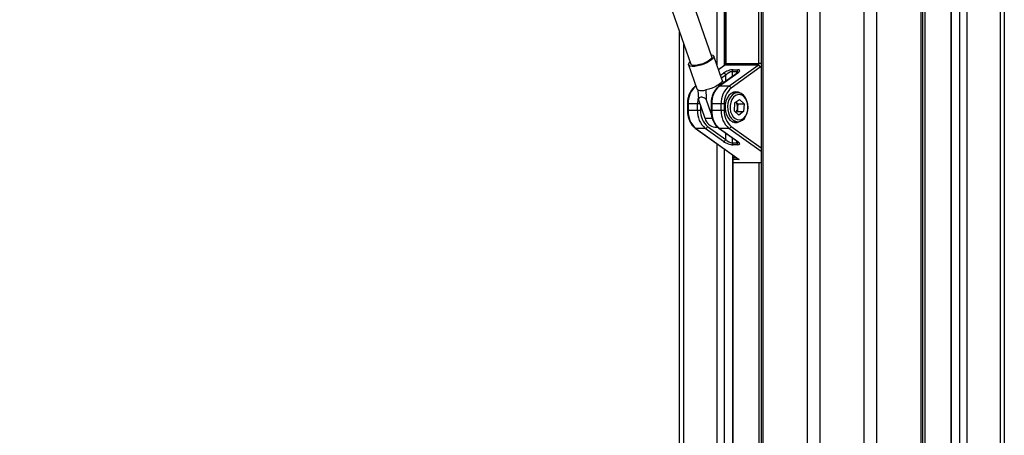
# Model space of a CAD drawing. Header units: millimetres. Extents: x 10 to 10348, y 8 to 8288.
# Tile 127 of 129: x 9510 to 9953, y 3324 to 3510. Entities that reach past the tile are written whole.
import ezdxf

# ---------------------------------------------------------------- set-up
doc = ezdxf.new("R2010")
doc.units = ezdxf.units.MM

msp = doc.modelspace()

# ---------------------------------------------------------------- linework, layer by layer
at = {"color": 8, "linetype": 'Continuous', "lineweight": 25}
for p, q in [((9864.16, 977.9), (9864.16, 3851.9)), ((9869.7, 3851.9), (9869.7, 977.9)), ((9889.67, 977.9), (9889.67, 3851.9)), ((9895.21, 3851.9), (9895.21, 977.9)), ((9915.26, 977.9), (9915.26, 3851.9)), ((9916.9, 3851.9), (9916.9, 3224.78)), ((9928.74, 3851.9), (9928.74, 1266.28)), ((9932.63, 1262.81), (9932.63, 3851.9)), ((9935.72, 3851.9), (9935.72, 977.9)), ((9950.96, 977.9), (9950.96, 3851.9)), ((9823.65, 3489.38), (9823.65, 3761.9)), ((9826.74, 3761.9), (9826.74, 3489.57)), ((9827.5, 3761.9), (9827.5, 3490.62)), ((9842.35, 3490.62), (9842.35, 3761.9)), ((9844.11, 3761.9), (9844.11, 3176.43)), ((9808.41, 3499.81), (9808.41, 3176.43)), ((9827.11, 3489.73), (9824.24, 3487.68)), ((9827.5, 3490.62), (9827.21, 3490.62)), ((9830.33, 3486.87), (9830.33, 3484.57)), ((9832.45, 3486.08), (9832.45, 3486.87)), ((9843.42, 3490.62), (9842.35, 3490.62)), ((9825.08, 3485.26), (9826.47, 3486.25)), ((9827.5, 3485.35), (9825.53, 3483.95)), ((9827.5, 3482.55), (9827.5, 3485.35)), ((9814.06, 3480.42), (9814.03, 3480.39)), ((9814.07, 3480.39), (9814.03, 3480.39)), ((9810.24, 3472.36), (9810.53, 3472.36)), ((9810.24, 3469.44), (9810.53, 3469.44)), ((9815.93, 3472.36), (9814.77, 3472.36)), ((9816.19, 3471.61), (9816.19, 3469.44)), ((9821.14, 3472.36), (9820.84, 3472.36)), ((9821.14, 3469.44), (9820.84, 3469.44)), ((9821.41, 3465.88), (9818.17, 3465.88)), ((9843.42, 3451.03), (9828.88, 3461.4)), ((9829.9, 3462.3), (9843.42, 3452.65)), ((9827.5, 3456.44), (9827.5, 3459.25)), ((9830.33, 3457.23), (9830.33, 3454.93)), ((9832.45, 3454.93), (9832.45, 3455.72)), ((9823.65, 3176.43), (9823.65, 3454.43)), ((9826.74, 3452.23), (9826.74, 3176.43)), ((9830.63, 3176.43), (9830.63, 3449.45)), ((9830.84, 3448.37), (9832.14, 3448.37)), ((9833.55, 3447.48), (9830.84, 3447.48)), ((9830.84, 3446.01), (9843.42, 3446.01)), ((9842.47, 3224.78), (9842.47, 3445.9))]:
    msp.add_line(p, q, dxfattribs=at)
at = {"color": 7, "linetype": 'Continuous', "lineweight": 25}
for p, q in [((9915.95, 977.9), (9915.95, 3851.9)), ((9928.53, 3851.9), (9928.53, 1266.39)), ((9952.63, 3851.9), (9952.63, 977.9)), ((9827.21, 3761.9), (9827.21, 3490.62)), ((9843.42, 3761.9), (9843.42, 3176.43)), ((9821.15, 3493.49), (9786.54, 3593.2)), ((9777.13, 3589.93), (9811.74, 3490.22)), ((9806.74, 3176.43), (9806.74, 3504.63)), ((9825.85, 3483.05), (9822.11, 3493.82)), ((9810.77, 3489.89), (9814.51, 3479.12)), ((9826.85, 3489.65), (9824.21, 3487.77)), ((9841.96, 3489.73), (9827.11, 3489.73)), ((9827.5, 3490.62), (9842.35, 3490.62)), ((9828.88, 3480.39), (9841.96, 3489.73)), ((9842.99, 3488.84), (9829.9, 3479.5)), ((9832.45, 3486.87), (9830.33, 3486.87)), ((9830.72, 3487.76), (9832.84, 3487.76)), ((9832.58, 3486.17), (9824.37, 3480.32)), ((9832.84, 3486.25), (9824.63, 3480.39)), ((9814.03, 3480.5), (9813.76, 3480.32)), ((9828.88, 3480.39), (9824.63, 3480.39)), ((9818.17, 3465.88), (9815.2, 3474.46)), ((9820.94, 3468.1), (9818.73, 3474.46)), ((9832.87, 3477.4), (9830.39, 3477.4)), ((9831.36, 3472.84), (9833.59, 3474.41)), ((9832.84, 3472.47), (9831.98, 3473.27)), ((9835.67, 3472.47), (9833.59, 3474.41)), ((9810.24, 3472.36), (9810.24, 3469.44)), ((9814.77, 3472.36), (9810.53, 3472.36)), ((9810.53, 3472.36), (9810.53, 3469.44)), ((9814.77, 3469.44), (9810.53, 3469.44)), ((9814.77, 3469.44), (9814.77, 3472.36)), ((9816.19, 3469.44), (9814.77, 3469.44)), ((9820.84, 3472.36), (9820.84, 3469.44)), ((9821.14, 3472.36), (9821.14, 3469.44)), ((9825.38, 3472.36), (9821.14, 3472.36)), ((9825.38, 3469.44), (9821.14, 3469.44)), ((9825.38, 3469.44), (9825.38, 3472.36)), ((9826.79, 3472.36), (9825.38, 3472.36)), ((9826.79, 3469.44), (9825.38, 3469.44)), ((9826.79, 3472.36), (9826.79, 3469.44)), ((9831.36, 3472.84), (9831.21, 3469.33)), ((9831.21, 3469.33), (9833.29, 3467.39)), ((9832.69, 3468.96), (9832.07, 3468.52)), ((9832.76, 3470.71), (9832.69, 3468.96)), ((9832.69, 3468.96), (9835.51, 3468.96)), ((9832.84, 3472.47), (9832.76, 3470.71)), ((9832.84, 3472.47), (9835.67, 3472.47)), ((9835.51, 3468.96), (9833.29, 3467.39)), ((9835.67, 3472.47), (9835.51, 3468.96)), ((9830.39, 3464.4), (9832.87, 3464.4)), ((9813.76, 3461.48), (9833.02, 3447.74)), ((9814.03, 3461.4), (9833.55, 3447.48)), ((9818.27, 3461.4), (9814.03, 3461.4)), ((9826.47, 3455.55), (9818.27, 3461.4)), ((9819.29, 3462.3), (9827.5, 3456.44)), ((9822.62, 3461.96), (9823.82, 3461.96)), ((9824.37, 3461.48), (9832.58, 3455.63)), ((9824.63, 3461.4), (9832.84, 3455.55)), ((9828.88, 3461.4), (9824.63, 3461.4)), ((9830.33, 3454.93), (9832.45, 3454.93)), ((9832.84, 3454.04), (9830.72, 3454.04)), ((9830.84, 3176.43), (9830.84, 3449.3)), ((9843.42, 3445.9), (9830.84, 3445.9))]:
    msp.add_line(p, q, dxfattribs=at)
at = {"color": 7, "linetype": 'Continuous', "lineweight": 25, "flags": 128}
for points in [[(9820.8, 3494.47), (9820.98, 3494.45), (9821.69, 3494.25), (9822.08, 3493.89), (9822.11, 3493.41), (9821.79, 3492.83), (9821.13, 3492.19), (9820.17, 3491.52), (9818.98, 3490.88), (9817.64, 3490.3), (9816.21, 3489.82), (9814.8, 3489.46), (9813.5, 3489.26), (9812.37, 3489.22), (9811.51, 3489.34), (9810.95, 3489.62), (9810.74, 3490.05), (9810.89, 3490.58), (9811.38, 3491.2), (9811.39, 3491.21)], [(9821.15, 3493.49), (9821.17, 3493.24), (9820.93, 3492.73), (9820.36, 3492.15), (9819.5, 3491.56), (9818.41, 3490.98), (9817.18, 3490.47), (9815.89, 3490.06), (9814.64, 3489.79), (9813.53, 3489.67), (9812.63, 3489.71), (9812.01, 3489.91), (9811.74, 3490.22)], [(9825.85, 3483.05), (9825.85, 3482.65), (9825.53, 3482.06), (9824.87, 3481.42), (9823.91, 3480.75), (9822.71, 3480.1), (9821.34, 3479.52), (9819.91, 3479.03), (9818.49, 3478.68)], [(9814.95, 3478.68), (9814.55, 3479.03), (9814.51, 3479.12)], [(9832.03, 3477.8), (9830.9, 3477.61), (9829.84, 3477.07), (9828.89, 3476.18), (9828.11, 3475.02), (9827.55, 3473.63), (9827.22, 3472.1), (9827.15, 3470.5), (9827.35, 3468.92), (9827.8, 3467.45), (9828.48, 3466.16), (9829.34, 3465.13), (9830.36, 3464.42), (9831.46, 3464.05), (9832.59, 3464.05), (9833.69, 3464.42), (9834.03, 3464.61)], [(9834.03, 3477.19), (9833.15, 3477.61), (9832.03, 3477.8)], [(9835.41, 3476.32), (9834.46, 3477), (9833.42, 3477.35), (9832.35, 3477.36), (9831.31, 3477.01), (9830.36, 3476.34), (9829.54, 3475.37), (9828.9, 3474.17), (9828.47, 3472.78), (9828.29, 3471.3), (9828.35, 3469.79), (9828.65, 3468.34), (9829.18, 3467.03), (9829.91, 3465.93), (9830.8, 3465.1), (9831.8, 3464.58), (9832.86, 3464.4), (9833.92, 3464.57), (9834.92, 3465.08), (9835.82, 3465.91), (9836.55, 3467), (9837.09, 3468.31), (9837.4, 3469.75), (9837.46, 3471.26), (9837.28, 3472.75), (9836.86, 3474.13), (9836.23, 3475.35), (9835.41, 3476.32)], [(9835.66, 3475.65), (9834.76, 3476.29), (9833.77, 3476.58), (9832.76, 3476.52), (9831.79, 3476.1), (9830.93, 3475.36), (9830.22, 3474.34), (9829.72, 3473.1), (9829.45, 3471.72), (9829.43, 3470.29), (9829.66, 3468.9), (9830.13, 3467.64), (9830.81, 3466.58), (9831.65, 3465.79), (9832.61, 3465.32), (9833.62, 3465.2), (9834.61, 3465.45), (9835.53, 3466.03), (9836.32, 3466.92), (9836.93, 3468.06), (9837.32, 3469.38), (9837.47, 3470.79), (9837.36, 3472.21), (9837.01, 3473.55), (9836.43, 3474.72), (9835.66, 3475.65)]]:
    msp.add_lwpolyline(points, dxfattribs=at)
at = {"color": 8, "linetype": 'Continuous', "lineweight": 25}
for centre, radius, start, end in [((9827.1, 3489.29), 0.438, 88.4776, 124.9168), ((9842.02, 3490.14), 1.62, 306.3571, 329.1402), ((9832.83, 3485.81), 0.435, 88.3878, 125.0551), ((9814.02, 3479.96), 0.438, 88.4831, 124.8901), ((9824.62, 3479.96), 0.436, 88.4204, 124.9894), ((9827.18, 3472.38), 12.4, 167.246, 180.0875), ((9814.02, 3461.84), 0.438, 235.0973, 271.528), ((9824.62, 3461.84), 0.436, 235.0078, 271.5821), ((9832.83, 3455.99), 0.435, 234.9449, 271.6122)]:
    msp.add_arc(centre, radius, start, end, dxfattribs=at)
at = {"color": 7, "linetype": 'Continuous', "lineweight": 25}
for centre, radius, start, end in [((9826.4, 3490.57), 1.1, 310.1395, 2.8182), ((9831.42, 3486.92), 1.1, 130.1256, 182.8266), ((9833.54, 3486.92), 1.1, 130.1256, 182.8266), ((9841.25, 3490.57), 1.1, 310.1395, 2.8182), ((9841.76, 3488.47), 1.27, 16.7344, 81.1873), ((9826.28, 3484.99), 1.28, 16.7393, 81.1826), ((9820.39, 3472.85), 9.87, 130.1301, 182.825), ((9816.72, 3484.82), 6.39, 253.9442, 286.0558), ((9831, 3472.85), 9.87, 130.1301, 182.825), ((9835.24, 3472.85), 9.87, 130.1301, 182.825), ((9835.56, 3472.79), 8.78, 130.1307, 182.8249), ((9828.68, 3479.13), 1.27, 16.7342, 81.1875), ((9829.12, 3470.98), 3.65, 355.8101, 38.7389), ((9820.39, 3468.95), 9.87, 177.175, 229.8699), ((9824.63, 3468.95), 9.87, 177.175, 229.8699), ((9824.95, 3469.01), 8.78, 177.1746, 229.8706), ((9831, 3468.95), 9.87, 177.175, 229.8699), ((9835.24, 3468.95), 9.87, 177.175, 229.8699), ((9835.56, 3469.01), 8.78, 177.1746, 229.8706), ((9829.15, 3470.79), 3.61, 322.3606, 358.8042), ((9823.21, 3467.12), 5.19, 193.8227, 263.4006), ((9818.07, 3462.66), 1.27, 278.8153, 343.2706), ((9828.68, 3462.66), 1.27, 278.8153, 343.2706), ((9826.28, 3456.81), 1.28, 278.8204, 343.2652), ((9831.42, 3454.88), 1.1, 177.1779, 229.8643), ((9833.55, 3454.88), 1.1, 177.1779, 229.8643)]:
    msp.add_arc(centre, radius, start, end, dxfattribs=at)
for centre, major_axis, ratio, start_param, end_param in [((9828.6, 3486.25), (2.98, 1.19), 0.312033, 0.660801, 2.231598), ((9828.91, 3485.35), (1.93, 1.31), 0.39272, 0.525389, 2.096185), ((9830.72, 3486.25), (2.98, 1.19), 0.312033, 5.37319, 6.943987), ((9828.6, 3455.55), (2.98, -1.19), 0.312033, 4.051587, 5.622384), ((9828.91, 3456.44), (1.93, -1.31), 0.39272, 4.187, 5.757796), ((9830.72, 3455.55), (2.98, -1.19), 0.312033, 5.622384, 7.19318), ((9833.86, 3448.37), (1.35, -0.43), 0.670964, 4.267191, 4.690376)]:
    msp.add_ellipse(centre, major_axis=major_axis, ratio=ratio, start_param=start_param, end_param=end_param, dxfattribs=at)
at = {"color": 8, "linetype": 'Continuous', "lineweight": 25}
for centre, major_axis, start_param, end_param in [((9831.04, 3485.35), (1.93, 1.31), 6.027802, 6.808574), ((9831.04, 3456.44), (1.93, -1.31), 5.757796, 6.538937)]:
    msp.add_ellipse(centre, major_axis=major_axis, ratio=0.39272, start_param=start_param, end_param=end_param, dxfattribs=at)
at = {"color": 7, "linetype": 'Continuous', "lineweight": 25}
for points, knots in [([(9782.67, 3170.12), (9782.21, 3170.32), (9618.52, 3242.1), (9384.27, 3344.83), (9100.26, 3469.55), (8929.13, 3544.79), (8801.42, 3601.08), (8696.9, 3647.27), (8642.76, 3671.35), (8615.69, 3683.4)], [0, 0, 0, 0, 0.001178, 0.420275, 0.601458, 0.730782, 0.860106, 0.930053, 1, 1, 1, 1]), ([(9827.21, 3490.62), (9827.2, 3490.53), (9827.19, 3490.32), (9827.11, 3490.02), (9826.98, 3489.77), (9826.89, 3489.68), (9826.85, 3489.65), (9826.85, 3489.65)], [0, 0, 0, 0, 0.1867834, 0.4463659, 0.7025854, 0.9586286, 1, 1, 1, 1]), ([(9833.06, 3486.61), (9833.06, 3486.61), (9833.06, 3486.6), (9832.92, 3486.44), (9832.7, 3486.27), (9832.58, 3486.17)], [0, 0, 0, 0, 0.202971, 0.538083, 1, 1, 1, 1]), ([(9826.62, 3481.92), (9826.48, 3482.11), (9826.22, 3482.45), (9825.95, 3482.79), (9825.83, 3482.95)], [0, 0, 0, 0, 0.539141, 1, 1, 1, 1]), ([(9813.76, 3480.32), (9813.56, 3480.16), (9812.99, 3479.72), (9812.17, 3478.8), (9811.37, 3477.5), (9810.76, 3476.02), (9810.38, 3474.44), (9810.25, 3473.19), (9810.24, 3472.51), (9810.24, 3472.36)], [0, 0, 0, 0, 0.095782, 0.26687, 0.439459, 0.613432, 0.787915, 0.953643, 1, 1, 1, 1]), ([(9814.95, 3478.68), (9814.98, 3478.18), (9815.05, 3476.77), (9815.14, 3475.37), (9815.2, 3474.46)], [0, 0, 0, 0, 0.355125, 1, 1, 1, 1]), ([(9818.49, 3478.68), (9818.51, 3478.18), (9818.59, 3476.77), (9818.68, 3475.37), (9818.73, 3474.46)], [0, 0, 0, 0, 0.355125, 1, 1, 1, 1]), ([(9824.37, 3480.32), (9824.17, 3480.16), (9823.6, 3479.72), (9822.78, 3478.8), (9821.98, 3477.5), (9821.37, 3476.02), (9820.98, 3474.44), (9820.85, 3473.19), (9820.84, 3472.51), (9820.84, 3472.36)], [0, 0, 0, 0, 0.095782, 0.26687, 0.439459, 0.613432, 0.787915, 0.953643, 1, 1, 1, 1]), ([(9815.2, 3474.46), (9815.3, 3474.64), (9815.51, 3475.02), (9815.99, 3475.45), (9816.66, 3475.59), (9817.52, 3475.34), (9818.21, 3474.89), (9818.64, 3474.54), (9818.73, 3474.46)], [0, 0, 0, 0, 0.160412, 0.3439011, 0.5293027, 0.6891251, 0.9321005, 1, 1, 1, 1]), ([(9810.24, 3469.44), (9810.24, 3469.14), (9810.26, 3468.27), (9810.47, 3466.86), (9810.94, 3465.27), (9811.62, 3463.83), (9812.48, 3462.61), (9813.24, 3461.87), (9813.68, 3461.55), (9813.76, 3461.48)], [0, 0, 0, 0, 0.093483, 0.268204, 0.443485, 0.619262, 0.795478, 0.959119, 1, 1, 1, 1]), ([(9820.84, 3469.44), (9820.85, 3469.14), (9820.87, 3468.27), (9821.08, 3466.86), (9821.55, 3465.27), (9822.23, 3463.83), (9823.09, 3462.61), (9823.84, 3461.87), (9824.28, 3461.55), (9824.37, 3461.48)], [0, 0, 0, 0, 0.093483, 0.268204, 0.443485, 0.619262, 0.795478, 0.959119, 1, 1, 1, 1]), ([(9832.58, 3455.63), (9832.67, 3455.56), (9832.88, 3455.4), (9833.06, 3455.21), (9833.06, 3455.19), (9833.06, 3455.19)], [0, 0, 0, 0, 0.314915, 0.754086, 1, 1, 1, 1])]:
    msp.add_open_spline(points, degree=3, knots=knots, dxfattribs=at)
at = {"color": 8, "linetype": 'Continuous', "lineweight": 25}
msp.add_open_spline([(8628.08, 3683.16), (8655.41, 3671.15), (8710.06, 3647.12), (8815.1, 3601), (8943.31, 3544.74), (9245.94, 3412.01), (9518.4, 3292.6), (9740.43, 3195.3), (9760.84, 3186.36)], degree=3, knots=[0, 0, 0, 0, 0.072096, 0.144191, 0.277805, 0.411418, 0.945885, 1, 1, 1, 1], dxfattribs=at)

doc.saveas('drawing.dxf')
